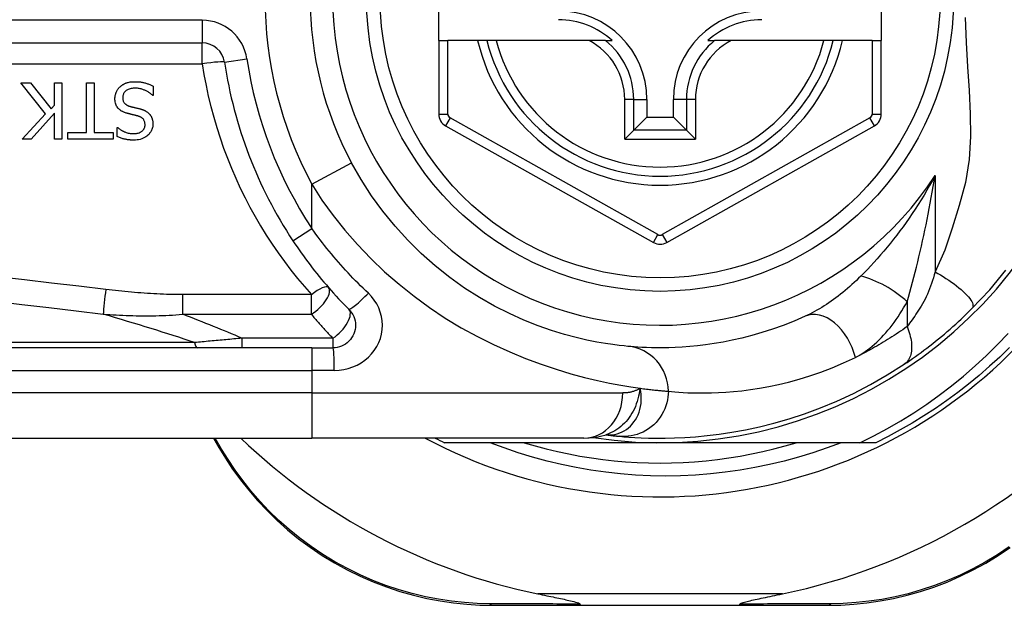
# Model space of a CAD drawing. Header units: inches. Extents: x 3.4 to 82.4, y 3.9 to 45.4.
# Tile 11 of 79: x 4.2 to 5.1, y 11.6 to 12.1. Entities that reach past the tile are written whole.
import ezdxf

# ---------------------------------------------------------------- set-up
doc = ezdxf.new("R2010")
doc.units = ezdxf.units.IN
doc.header["$MEASUREMENT"] = 0
doc.layers.add('Visible Edges(ANSI)', color=7, linetype='Continuous', lineweight=25)
doc.layers.add('Visible Tangent Edges(ANSI)', color=7, linetype='Continuous', lineweight=25)

msp = doc.modelspace()

# ---------------------------------------------------------------- linework, layer by layer
at = {"layer": 'Visible Edges(ANSI)'}
for p, q in [((4.58479, 12.1066), (4.58479, 12.1814)), ((4.97062, 12.1814), (4.97062, 12.1066)), ((3.72661, 12.10464), (4.37859, 12.10464)), ((4.58479, 12.1066), (4.58479, 12.04265)), ((4.58479, 12.1066), (4.59266, 12.1066)), ((4.61874, 12.1066), (4.59266, 12.1066)), ((4.62684, 12.1066), (4.61874, 12.1066)), ((4.63497, 12.1066), (4.62684, 12.1066)), ((4.71595, 12.1066), (4.63497, 12.1066)), ((4.73023, 12.1066), (4.71595, 12.1066)), ((4.73023, 12.1066), (4.73614, 12.1066)), ((4.81945, 12.1066), (4.82536, 12.1066)), ((4.83963, 12.1066), (4.82536, 12.1066)), ((4.92061, 12.1066), (4.83963, 12.1066)), ((4.92874, 12.1066), (4.92061, 12.1066)), ((4.93684, 12.1066), (4.92874, 12.1066)), ((4.96274, 12.1066), (4.93684, 12.1066)), ((4.96274, 12.1066), (4.97062, 12.1066)), ((4.97062, 12.04265), (4.97062, 12.1066)), ((4.24199, 12.04273), (4.22041, 12.06997)), ((4.22041, 12.06997), (4.2289, 12.06997)), ((4.2289, 12.06997), (4.24689, 12.04707)), ((4.24976, 12.06997), (4.2563, 12.06997)), ((4.24976, 12.05031), (4.24976, 12.06997)), ((4.2563, 12.06997), (4.2563, 12.02075)), ((4.2778, 12.02658), (4.2778, 12.06997)), ((4.2778, 12.06997), (4.28434, 12.06997)), ((4.28434, 12.06997), (4.28434, 12.02658)), ((4.33594, 12.06702), (4.33594, 12.0588)), ((4.33594, 12.0588), (4.33547, 12.0588)), ((4.76622, 12.05542), (4.76622, 12.03992)), ((4.78936, 12.03992), (4.78936, 12.05542)), ((4.24689, 12.04707), (4.24976, 12.05031)), ((4.22161, 12.02075), (4.24199, 12.04273)), ((4.24976, 12.04337), (4.22958, 12.02075)), ((4.24976, 12.02075), (4.24976, 12.04337)), ((4.7548, 12.02849), (4.76622, 12.03992)), ((4.76622, 12.03992), (4.78936, 12.03992)), ((4.80078, 12.02849), (4.78936, 12.03992)), ((4.3044, 12.02307), (4.3044, 12.03088)), ((4.3044, 12.03088), (4.30488, 12.03088)), ((4.59082, 12.03235), (4.77201, 11.93071)), ((4.7548, 12.02849), (4.74695, 12.02064)), ((4.78357, 11.93071), (4.96459, 12.03235)), ((4.80863, 12.02064), (4.80078, 12.02849)), ((4.22958, 12.02075), (4.22161, 12.02075)), ((4.2563, 12.02075), (4.24976, 12.02075)), ((4.26129, 12.02075), (4.26129, 12.02658)), ((4.26129, 12.02658), (4.2778, 12.02658)), ((4.30085, 12.02075), (4.26129, 12.02075)), ((4.28434, 12.02658), (4.30085, 12.02658)), ((4.30085, 12.02658), (4.30085, 12.02075)), ((4.4741, 11.83888), (3.82503, 11.83888)), ((4.4741, 11.83888), (4.49253, 11.83888)), ((4.73049, 11.76307), (4.73053, 11.76306)), ((3.82503, 11.76014), (4.4741, 11.76014)), ((4.38847, 11.76014), (4.39309, 11.75214)), ((4.71136, 11.76014), (4.4741, 11.76014)), ((4.77779, 11.75621), (4.58971, 11.75621)), ((4.95209, 11.75621), (4.77779, 11.75621)), ((4.96587, 11.75621), (4.95209, 11.75621)), ((4.63169, 11.61447), (4.70873, 11.61447)), ((4.70873, 11.61447), (4.84685, 11.61447)), ((4.84685, 11.61447), (4.92428, 11.61447))]:
    msp.add_line(p, q, dxfattribs=at)
at = {"layer": 'Visible Edges(ANSI)', "flags": 128}
for points in [[(4.30695, 12.06638), (4.30725, 12.06664), (4.30755, 12.0669), (4.30786, 12.06716), (4.30818, 12.0674), (4.3085, 12.06764), (4.30882, 12.06786), (4.30915, 12.06808), (4.30948, 12.06829), (4.30982, 12.0685), (4.31017, 12.06869), (4.31052, 12.06888), (4.31087, 12.06906), (4.31123, 12.06923), (4.31159, 12.0694), (4.31196, 12.06956), (4.31234, 12.0697), (4.31279, 12.06987), (4.31335, 12.07005), (4.31405, 12.07024), (4.31489, 12.07042), (4.31588, 12.07059), (4.31701, 12.07072), (4.31832, 12.07081), (4.31979, 12.07084)], [(4.31979, 12.07084), (4.32048, 12.07084), (4.32118, 12.07082), (4.32189, 12.0708), (4.3226, 12.07076), (4.32331, 12.07071), (4.32402, 12.07064), (4.32473, 12.07057), (4.32543, 12.07047), (4.32614, 12.07036), (4.32683, 12.07023), (4.32752, 12.07008), (4.3282, 12.06992), (4.32887, 12.06973), (4.32952, 12.06953), (4.33018, 12.06932), (4.33084, 12.0691), (4.33149, 12.06887), (4.33214, 12.06864), (4.33278, 12.06839), (4.33342, 12.06813), (4.33406, 12.06787), (4.33469, 12.06759), (4.33532, 12.06731), (4.33594, 12.06702)], [(4.30248, 12.05593), (4.30249, 12.05642), (4.30252, 12.05691), (4.30256, 12.05739), (4.30262, 12.05787), (4.30269, 12.05835), (4.30278, 12.05883), (4.30289, 12.0593), (4.30301, 12.05977), (4.30315, 12.06023), (4.3033, 12.0607), (4.30347, 12.06116), (4.30365, 12.06161), (4.30385, 12.06206), (4.30406, 12.0625), (4.30428, 12.06293), (4.30452, 12.06335), (4.30477, 12.06377), (4.30504, 12.06417), (4.30533, 12.06457), (4.30562, 12.06495), (4.30594, 12.06533), (4.30626, 12.06569), (4.3066, 12.06604), (4.30695, 12.06638)], [(4.32027, 12.06518), (4.31938, 12.06516), (4.31848, 12.06511), (4.31757, 12.06502), (4.31668, 12.06488), (4.31579, 12.06469), (4.31493, 12.06444), (4.31413, 12.06414), (4.31343, 12.06382), (4.31283, 12.06347), (4.31232, 12.06312), (4.31189, 12.06277), (4.31151, 12.06242), (4.31116, 12.06206), (4.31084, 12.06168), (4.31054, 12.06127), (4.31028, 12.06085), (4.31004, 12.0604), (4.30984, 12.05994), (4.30967, 12.05946), (4.30953, 12.05898), (4.30943, 12.05848), (4.30936, 12.05798), (4.30932, 12.05747), (4.3093, 12.05697)], [(4.33547, 12.0588), (4.33499, 12.05923), (4.33451, 12.05965), (4.33402, 12.06005), (4.33352, 12.06044), (4.33302, 12.06082), (4.3325, 12.06118), (4.33197, 12.06152), (4.33144, 12.06186), (4.33089, 12.06217), (4.33034, 12.06248), (4.32977, 12.06277), (4.3292, 12.06304), (4.32862, 12.06331), (4.32803, 12.06355), (4.32741, 12.0638), (4.32674, 12.06403), (4.32604, 12.06426), (4.32531, 12.06448), (4.32454, 12.06467), (4.32374, 12.06484), (4.32291, 12.06498), (4.32205, 12.06509), (4.32117, 12.06516), (4.32027, 12.06518)], [(4.31225, 12.04353), (4.31173, 12.04369), (4.31121, 12.04388), (4.31069, 12.04407), (4.31017, 12.04428), (4.30966, 12.04451), (4.30916, 12.04475), (4.30867, 12.045), (4.30819, 12.04528), (4.30772, 12.04557), (4.30726, 12.04588), (4.30682, 12.04621), (4.30637, 12.04658), (4.30588, 12.04703), (4.30538, 12.04755), (4.30488, 12.04815), (4.30439, 12.04885), (4.30393, 12.04964), (4.30352, 12.05047), (4.30319, 12.05134), (4.30293, 12.05223), (4.30273, 12.05314), (4.30259, 12.05406), (4.30251, 12.05499), (4.30248, 12.05593)], [(4.3093, 12.05697), (4.30932, 12.05635), (4.30937, 12.05573), (4.30947, 12.05512), (4.3096, 12.05452), (4.30979, 12.05393), (4.31002, 12.05337), (4.31028, 12.05288), (4.31055, 12.05246), (4.31082, 12.0521), (4.31108, 12.0518), (4.31134, 12.05155), (4.3116, 12.05132), (4.31187, 12.0511), (4.31215, 12.05089), (4.31245, 12.05069), (4.31275, 12.05051), (4.31306, 12.05034), (4.31337, 12.05018), (4.3137, 12.05003), (4.31402, 12.04989), (4.31435, 12.04976), (4.31469, 12.04964), (4.31503, 12.04953), (4.31537, 12.04943)], [(4.31537, 12.04943), (4.31573, 12.04932), (4.31608, 12.04923), (4.31641, 12.04914), (4.31672, 12.04906), (4.31702, 12.04898), (4.31731, 12.0489), (4.3176, 12.04883), (4.31787, 12.04876), (4.31815, 12.04869), (4.31843, 12.04862), (4.31872, 12.04855), (4.31901, 12.04848), (4.31932, 12.04841), (4.31964, 12.04833), (4.31998, 12.04825), (4.32033, 12.04817), (4.32071, 12.04807), (4.32112, 12.04798), (4.32155, 12.04787), (4.32202, 12.04776), (4.32252, 12.04763), (4.32306, 12.0475), (4.32364, 12.04735), (4.32426, 12.04719)], [(4.32426, 12.04719), (4.32455, 12.04712), (4.32483, 12.04704), (4.32512, 12.04695), (4.32541, 12.04686), (4.32569, 12.04677), (4.32598, 12.04668), (4.32626, 12.04658), (4.32654, 12.04648), (4.32683, 12.04638), (4.32711, 12.04627), (4.32738, 12.04616), (4.32766, 12.04604), (4.32793, 12.04592), (4.32821, 12.0458), (4.32848, 12.04567), (4.32874, 12.04554), (4.32903, 12.0454), (4.32938, 12.04521), (4.32979, 12.04497), (4.33025, 12.04467), (4.33074, 12.04431), (4.33128, 12.0439), (4.33183, 12.04341), (4.33239, 12.04285)], [(4.32234, 12.04093), (4.32189, 12.04106), (4.32143, 12.04117), (4.32098, 12.04129), (4.32053, 12.0414), (4.32009, 12.04152), (4.31965, 12.04163), (4.31921, 12.04173), (4.31877, 12.04184), (4.31834, 12.04195), (4.31791, 12.04205), (4.31749, 12.04216), (4.31706, 12.04226), (4.31664, 12.04236), (4.31623, 12.04246), (4.31581, 12.04257), (4.3154, 12.04267), (4.315, 12.04277), (4.3146, 12.04288), (4.3142, 12.04298), (4.3138, 12.04309), (4.31341, 12.04319), (4.31302, 12.0433), (4.31264, 12.04341), (4.31225, 12.04353)], [(4.32877, 12.03328), (4.32875, 12.03387), (4.3287, 12.03447), (4.32861, 12.03506), (4.32848, 12.03564), (4.32831, 12.03621), (4.32808, 12.03675), (4.32783, 12.03724), (4.32757, 12.03766), (4.32729, 12.03803), (4.32701, 12.03835), (4.32674, 12.03863), (4.32646, 12.03889), (4.32616, 12.03913), (4.32585, 12.03936), (4.32554, 12.03957), (4.32521, 12.03977), (4.32487, 12.03996), (4.32453, 12.04014), (4.32417, 12.0403), (4.32382, 12.04045), (4.32345, 12.04059), (4.32309, 12.04071), (4.32272, 12.04083), (4.32234, 12.04093)], [(4.33239, 12.04285), (4.3326, 12.04262), (4.33279, 12.0424), (4.33298, 12.04217), (4.33316, 12.04193), (4.33333, 12.04169), (4.3335, 12.04145), (4.33366, 12.0412), (4.33382, 12.04095), (4.33396, 12.04069), (4.33411, 12.04043), (4.33424, 12.04017), (4.33437, 12.0399), (4.3345, 12.03963), (4.33461, 12.03936), (4.33472, 12.03908), (4.33484, 12.03877), (4.33496, 12.03841), (4.33509, 12.03797), (4.33522, 12.03748), (4.33533, 12.03691), (4.33543, 12.03628), (4.33551, 12.03558), (4.33557, 12.0348), (4.33558, 12.03395)], [(4.30488, 12.03088), (4.30524, 12.03056), (4.30561, 12.03025), (4.30599, 12.02995), (4.30638, 12.02966), (4.30678, 12.02938), (4.30719, 12.02911), (4.3076, 12.02884), (4.30802, 12.02859), (4.30844, 12.02835), (4.30887, 12.02811), (4.3093, 12.02789), (4.30974, 12.02767), (4.31018, 12.02746), (4.31062, 12.02726), (4.31112, 12.02704), (4.3117, 12.02681), (4.31237, 12.02657), (4.31312, 12.02632), (4.31395, 12.0261), (4.31486, 12.0259), (4.31579, 12.02574), (4.31672, 12.02563), (4.31766, 12.02556), (4.3186, 12.02554)], [(4.3186, 12.02554), (4.31945, 12.02556), (4.3203, 12.02562), (4.32115, 12.02573), (4.32199, 12.02589), (4.32281, 12.0261), (4.32362, 12.02638), (4.32437, 12.0267), (4.32502, 12.02705), (4.32559, 12.02741), (4.32607, 12.02776), (4.32648, 12.0281), (4.32681, 12.02842), (4.32712, 12.02875), (4.3274, 12.02909), (4.32766, 12.02945), (4.3279, 12.02983), (4.3281, 12.03023), (4.32829, 12.03064), (4.32844, 12.03106), (4.32856, 12.03149), (4.32865, 12.03193), (4.32872, 12.03238), (4.32875, 12.03283), (4.32877, 12.03328)], [(4.33558, 12.03395), (4.33556, 12.03315), (4.3355, 12.03236), (4.33539, 12.03157), (4.33523, 12.03079), (4.33502, 12.03002), (4.33476, 12.02927), (4.33445, 12.02852), (4.33409, 12.02781), (4.33369, 12.02712), (4.33325, 12.02646), (4.33276, 12.02582), (4.33224, 12.02521), (4.33168, 12.02462), (4.33101, 12.024), (4.33023, 12.02335), (4.32932, 12.0227), (4.32828, 12.02207), (4.3271, 12.02148), (4.32582, 12.02096), (4.32451, 12.02055), (4.32316, 12.02025), (4.3218, 12.02004), (4.32042, 12.01991), (4.31903, 12.01988)], [(4.31903, 12.01988), (4.31847, 12.01988), (4.3179, 12.01989), (4.31733, 12.01991), (4.31676, 12.01994), (4.3162, 12.01998), (4.31563, 12.02002), (4.31507, 12.02007), (4.3145, 12.02014), (4.31394, 12.02021), (4.31338, 12.02029), (4.31282, 12.02038), (4.31226, 12.02048), (4.3117, 12.02059), (4.31115, 12.02071), (4.31057, 12.02084), (4.30997, 12.021), (4.30934, 12.02117), (4.30869, 12.02137), (4.30801, 12.02158), (4.30732, 12.02182), (4.30661, 12.02209), (4.30588, 12.02239), (4.30514, 12.02271), (4.3044, 12.02307)], [(4.74977, 11.84017), (4.74653, 11.84049), (4.74217, 11.84097), (4.73669, 11.84166), (4.73015, 11.84262), (4.72259, 11.84391), (4.71407, 11.8456), (4.70463, 11.84778), (4.69431, 11.85053), (4.68319, 11.85395), (4.6714, 11.85811), (4.65908, 11.86304), (4.64636, 11.86877), (4.63339, 11.87532), (4.6203, 11.88272), (4.60724, 11.89101), (4.59434, 11.9002), (4.58176, 11.91026), (4.56958, 11.92112), (4.55786, 11.93273), (4.54669, 11.94503), (4.53612, 11.95797), (4.52624, 11.97147), (4.51711, 11.98549), (4.50881, 11.99997)], [(4.45768, 11.93216), (4.45947, 11.92948), (4.46128, 11.92682), (4.46311, 11.92418), (4.46497, 11.92154), (4.46684, 11.91893), (4.46874, 11.91632), (4.47067, 11.91374), (4.47261, 11.91117), (4.47458, 11.90861), (4.47656, 11.90607), (4.47857, 11.90355), (4.4806, 11.90105), (4.48265, 11.89857), (4.48472, 11.8961), (4.48681, 11.89365), (4.48892, 11.89122), (4.49104, 11.88881), (4.49319, 11.88642), (4.49535, 11.88404), (4.49754, 11.88169), (4.49974, 11.87936), (4.50196, 11.87705), (4.50419, 11.87476), (4.50644, 11.87249)], [(5.04968, 11.87303), (5.06515, 11.88949), (5.07936, 11.90645)], [(4.50644, 11.87249), (4.50773, 11.87107), (4.50887, 11.86952), (4.50985, 11.86786), (4.51067, 11.86612), (4.51133, 11.8643), (4.51181, 11.86243), (4.5121, 11.86052), (4.51221, 11.85859), (4.51212, 11.85665), (4.51183, 11.85474), (4.51135, 11.85286), (4.51069, 11.85104), (4.50986, 11.84929), (4.50887, 11.84762), (4.50773, 11.84607), (4.50644, 11.84464), (4.50502, 11.84335), (4.50347, 11.84221), (4.50181, 11.84122), (4.50007, 11.84039), (4.49825, 11.83973), (4.49637, 11.83926), (4.49446, 11.83898), (4.49253, 11.83888)], [(4.99073, 11.82462), (4.99309, 11.82621), (4.99549, 11.82785), (4.99792, 11.82953), (5.00038, 11.83127), (5.00286, 11.83305), (5.00536, 11.83488), (5.00788, 11.83675), (5.01041, 11.83866), (5.01295, 11.84061), (5.01549, 11.8426), (5.01805, 11.84463), (5.02059, 11.84669), (5.02313, 11.84878), (5.02565, 11.85089), (5.02815, 11.85302), (5.03063, 11.85518), (5.0331, 11.85735), (5.03554, 11.85955), (5.03796, 11.86176), (5.04035, 11.86399), (5.04273, 11.86623), (5.04507, 11.86849), (5.04739, 11.87076), (5.04968, 11.87303)], [(4.90426, 11.86633), (4.8946, 11.86213), (4.8851, 11.85837), (4.87576, 11.85504), (4.86663, 11.8521), (4.85773, 11.84954), (4.84909, 11.84733), (4.84073, 11.84545), (4.83268, 11.84386), (4.82493, 11.84254), (4.8175, 11.84147), (4.8104, 11.84062), (4.80361, 11.83997), (4.79717, 11.83949), (4.79106, 11.83917), (4.78531, 11.83898), (4.7799, 11.83889), (4.77486, 11.83889), (4.77017, 11.83897), (4.76585, 11.8391), (4.76189, 11.83928), (4.7583, 11.83949), (4.75508, 11.83972), (4.75223, 11.83995), (4.74977, 11.84017)], [(4.95209, 11.75621), (4.96413, 11.76218), (4.97597, 11.76852), (4.98761, 11.77524), (4.99903, 11.78233), (5.01022, 11.78977), (5.02118, 11.79757), (5.03189, 11.80573), (5.04235, 11.81423), (5.05255, 11.82307), (5.06245, 11.83222), (5.07204, 11.84168), (5.08131, 11.85142)], [(5.08255, 11.83924), (5.07396, 11.83088), (5.06513, 11.82276), (5.05609, 11.81489), (5.04683, 11.80728), (5.03736, 11.79993), (5.02769, 11.79284), (5.01782, 11.78603), (5.00777, 11.77949), (4.99755, 11.77323), (4.98715, 11.76726), (4.97659, 11.76159), (4.96587, 11.75621)], [(4.74254, 11.76177), (4.74626, 11.76144), (4.75063, 11.7611), (4.75567, 11.76078), (4.76135, 11.7605), (4.76767, 11.76028), (4.77464, 11.76016), (4.78223, 11.76017), (4.79045, 11.76035), (4.79928, 11.76074), (4.80871, 11.76139), (4.81873, 11.76233), (4.82933, 11.76362), (4.84049, 11.7653), (4.85219, 11.76742), (4.8644, 11.77004), (4.87709, 11.77321), (4.89024, 11.77698), (4.9038, 11.78141), (4.91772, 11.78656), (4.93198, 11.79247), (4.94646, 11.79919), (4.96114, 11.80677), (4.97591, 11.81522), (4.99073, 11.82462)], [(4.71136, 11.76014), (4.7209, 11.76084), (4.73079, 11.76317)], [(4.73053, 11.76306), (4.73119, 11.76298), (4.73184, 11.7629), (4.73247, 11.76283), (4.73308, 11.76276), (4.73369, 11.76269), (4.73428, 11.76262), (4.73485, 11.76255), (4.73541, 11.76249), (4.73596, 11.76243), (4.7365, 11.76237), (4.73702, 11.76231), (4.73753, 11.76226), (4.73802, 11.76221), (4.7385, 11.76216), (4.73897, 11.76211), (4.73942, 11.76207), (4.73986, 11.76202), (4.74028, 11.76198), (4.74069, 11.76194), (4.74109, 11.7619), (4.74147, 11.76186), (4.74184, 11.76183), (4.74219, 11.7618), (4.74254, 11.76177)], [(4.93558, 11.75621), (4.92334, 11.75161), (4.91095, 11.74738), (4.89844, 11.74356), (4.88584, 11.74013), (4.87314, 11.73709), (4.86037, 11.73446), (4.84753, 11.73223), (4.83462, 11.7304), (4.82167, 11.72897), (4.80867, 11.72795), (4.79564, 11.72733), (4.78259, 11.72712), (4.76953, 11.72733), (4.75646, 11.72794), (4.74341, 11.72896), (4.73042, 11.73039), (4.7175, 11.73222), (4.70465, 11.73446), (4.69188, 11.7371), (4.67921, 11.74013), (4.66664, 11.74356), (4.65417, 11.74739), (4.64184, 11.7516), (4.62963, 11.75621)], [(4.65924, 11.75621), (4.66886, 11.75339), (4.67855, 11.75082), (4.6883, 11.74849), (4.69811, 11.7464), (4.70796, 11.74455), (4.71786, 11.74294), (4.72779, 11.74158), (4.73775, 11.74047), (4.74774, 11.7396), (4.75775, 11.73899), (4.76777, 11.73861), (4.77779, 11.73849), (4.78782, 11.73861), (4.79783, 11.73899), (4.80784, 11.7396), (4.81783, 11.74047), (4.82779, 11.74158), (4.83772, 11.74294), (4.84762, 11.74455), (4.85747, 11.7464), (4.86728, 11.74849), (4.87703, 11.75082), (4.88672, 11.75339), (4.89634, 11.75621)], [(4.39309, 11.75214), (4.39884, 11.74265), (4.4051, 11.73323), (4.41187, 11.7239), (4.41913, 11.71472), (4.42688, 11.70573), (4.4351, 11.69696), (4.44381, 11.68846), (4.45298, 11.68027), (4.46261, 11.67244), (4.47266, 11.66501), (4.4831, 11.65802), (4.49386, 11.65148), (4.50491, 11.64543), (4.51619, 11.63989), (4.52766, 11.63488), (4.53926, 11.63043), (4.55095, 11.62656), (4.56269, 11.62325), (4.57442, 11.62049), (4.58612, 11.61827), (4.59775, 11.61657), (4.60926, 11.61539), (4.62058, 11.6147), (4.63169, 11.61447)], [(4.92428, 11.61447), (4.93535, 11.6147), (4.94665, 11.61538), (4.95812, 11.61656), (4.96972, 11.61825), (4.98139, 11.62046), (4.99309, 11.62321), (5.0048, 11.6265), (5.01646, 11.63035), (5.02805, 11.63477), (5.03949, 11.63975), (5.05075, 11.64527), (5.06179, 11.6513), (5.07254, 11.6578), (5.08296, 11.66477)], [(4.67113, 11.62447), (4.67313, 11.62406), (4.6751, 11.62366), (4.67703, 11.62326), (4.67894, 11.62287), (4.68081, 11.62248), (4.68264, 11.6221), (4.68443, 11.62173), (4.68617, 11.62137), (4.68786, 11.62101), (4.6895, 11.62066), (4.69109, 11.62033), (4.69262, 11.62), (4.69409, 11.61968), (4.69549, 11.61937), (4.69683, 11.61907), (4.69821, 11.61876), (4.69968, 11.61842), (4.70118, 11.61805), (4.70267, 11.61768), (4.70409, 11.61729), (4.70538, 11.61691), (4.70659, 11.61649), (4.70757, 11.61605), (4.70813, 11.61555)], [(4.84745, 11.61555), (4.84784, 11.61596), (4.84856, 11.61632), (4.84939, 11.61664), (4.85034, 11.61695), (4.85135, 11.61725), (4.85241, 11.61754), (4.85358, 11.61785), (4.85484, 11.61816), (4.8562, 11.61849), (4.85765, 11.61882), (4.85917, 11.61917), (4.86076, 11.61952), (4.86242, 11.61988), (4.86413, 11.62025), (4.8659, 11.62062), (4.86774, 11.62101), (4.86964, 11.62141), (4.87161, 11.62182), (4.87363, 11.62224), (4.8757, 11.62267), (4.87782, 11.62311), (4.87999, 11.62356), (4.8822, 11.62401), (4.88445, 11.62447)], [(4.70873, 11.61447), (4.70871, 11.61448), (4.70868, 11.61448), (4.70866, 11.61449), (4.70863, 11.6145), (4.7086, 11.61452), (4.70858, 11.61454), (4.70855, 11.61457), (4.70853, 11.61459), (4.7085, 11.61463), (4.70847, 11.61466), (4.70845, 11.6147), (4.70842, 11.61475), (4.7084, 11.61479), (4.70837, 11.61484), (4.70835, 11.6149), (4.70832, 11.61495), (4.7083, 11.61502), (4.70827, 11.61508), (4.70825, 11.61515), (4.70823, 11.61522), (4.7082, 11.6153), (4.70818, 11.61538), (4.70816, 11.61546), (4.70813, 11.61555)], [(4.84685, 11.61447), (4.84687, 11.61448), (4.8469, 11.61448), (4.84692, 11.61449), (4.84695, 11.6145), (4.84698, 11.61452), (4.847, 11.61454), (4.84703, 11.61457), (4.84705, 11.61459), (4.84708, 11.61463), (4.84711, 11.61466), (4.84713, 11.6147), (4.84716, 11.61475), (4.84718, 11.61479), (4.84721, 11.61484), (4.84723, 11.6149), (4.84726, 11.61495), (4.84728, 11.61502), (4.84731, 11.61508), (4.84733, 11.61515), (4.84735, 11.61522), (4.84738, 11.6153), (4.8474, 11.61538), (4.84743, 11.61546), (4.84745, 11.61555)]]:
    msp.add_lwpolyline(points, dxfattribs=at)
at = {"layer": 'Visible Edges(ANSI)'}
msp.add_circle((4.77779, 12.144), 0.25591, dxfattribs=at)
for centre, radius, start, end in [((4.77779, 12.144), 0.43504, 241.92751, 118.07249), ((4.77779, 12.144), 0.3878, 261.33391, 70.21195), ((4.77779, 12.144), 0.30512, 151.83282, 208.16718), ((4.68921, 12.05542), 0.07702, 0, 90), ((4.86637, 12.05542), 0.07702, 90, 180), ((4.68921, 12.05542), 0.06944, 47.48259, 90), ((4.86637, 12.05542), 0.06944, 90, 132.51741), ((4.37859, 12.08496), 0.01969, 8.41327, 90), ((4.77779, 12.144), 0.15551, 193.91643, 346.08357), ((4.77779, 12.144), 0.38386, 188.41327, 213.49631), ((4.5966, 12.04265), 0.01181, 180, 240.70877), ((4.95881, 12.04265), 0.01181, 299.31319, 0), ((4.77779, 11.94101), 0.01181, 240.70877, 299.31319), ((4.77779, 12.14315), 0.52953, 281.6205, 318.6133), ((4.77779, 12.14315), 0.52953, 226.3272, 258.3795), ((4.77779, 12.144), 0.431, 242.95157, 244.12615)]:
    msp.add_arc(centre, radius, start, end, dxfattribs=at)
at = {"layer": 'Visible Tangent Edges(ANSI)'}
for p, q in [((4.37859, 12.12433), (3.72661, 12.12433)), ((4.37859, 12.12433), (4.37859, 12.10464)), ((4.37859, 12.08635), (4.37859, 12.10464)), ((4.59266, 12.04265), (4.59266, 12.1066)), ((4.96274, 12.1066), (4.96274, 12.04265)), ((4.39806, 12.08784), (4.41754, 12.09072)), ((3.72661, 12.08635), (4.37859, 12.08635)), ((4.74695, 12.02064), (4.74695, 12.05542)), ((4.7548, 12.05542), (4.74695, 12.05542)), ((4.7548, 12.02849), (4.7548, 12.05542)), ((4.7548, 12.05542), (4.76622, 12.05542)), ((4.80078, 12.05542), (4.78936, 12.05542)), ((4.80863, 12.05542), (4.80078, 12.05542)), ((4.80078, 12.05542), (4.80078, 12.02849)), ((4.80863, 12.05542), (4.80863, 12.02064)), ((4.58479, 12.04265), (4.59266, 12.04265)), ((4.59468, 12.03922), (4.59082, 12.03235)), ((4.77586, 11.93758), (4.59468, 12.03922)), ((4.96073, 12.03921), (4.77972, 11.93758)), ((4.96459, 12.03235), (4.96073, 12.03921)), ((4.96274, 12.04265), (4.97062, 12.04265)), ((4.80078, 12.02849), (4.7548, 12.02849)), ((4.74695, 12.02064), (4.80863, 12.02064)), ((4.4741, 11.98139), (4.50881, 11.99997)), ((5.0175, 11.98904), (5.0175, 11.90511)), ((4.4741, 11.94302), (4.4741, 11.98139)), ((4.45768, 11.93216), (4.4741, 11.94302)), ((4.77201, 11.93071), (4.77586, 11.93758)), ((4.77972, 11.93758), (4.78357, 11.93071)), ((4.47375, 11.88521), (4.36155, 11.88521)), ((4.36155, 11.86811), (4.36155, 11.88521)), ((4.47375, 11.86811), (4.47375, 11.88521)), ((4.99319, 11.87904), (4.99319, 11.85738)), ((4.36155, 11.86811), (4.47375, 11.86811)), ((4.41318, 11.84723), (4.41318, 11.83888)), ((4.49253, 11.84723), (4.41318, 11.84723)), ((4.49253, 11.84723), (4.49253, 11.83888)), ((4.37185, 11.84348), (3.82271, 11.84348)), ((4.4741, 11.83888), (4.4741, 11.8192)), ((3.82503, 11.8192), (4.4741, 11.8192)), ((4.49376, 11.8192), (4.4741, 11.8192)), ((4.4741, 11.8192), (4.4741, 11.79951)), ((4.4741, 11.79951), (3.82503, 11.79951)), ((4.4741, 11.79951), (4.74525, 11.79951)), ((4.4741, 11.79951), (4.4741, 11.76014)), ((4.39546, 11.75069), (4.38995, 11.76014)), ((4.88445, 11.62447), (4.67113, 11.62447))]:
    msp.add_line(p, q, dxfattribs=at)
at = {"layer": 'Visible Tangent Edges(ANSI)', "flags": 128}
for points in [[(5.04381, 12.12679), (5.0447, 12.10511), (5.0459, 12.08389), (5.04714, 12.06321), (5.04808, 12.04295), (5.04829, 12.02298), (5.0472, 12.00306), (5.0441, 11.98294), (5.03851, 11.9629), (5.03258, 11.94328), (5.02613, 11.92403), (5.0175, 11.90511)], [(4.37859, 12.08635), (4.38013, 12.07696), (4.38191, 12.06761), (4.38391, 12.05833), (4.38614, 12.0491), (4.38859, 12.03994), (4.39126, 12.03085), (4.39415, 12.02183), (4.39725, 12.01291), (4.40057, 12.00407), (4.4041, 11.99532), (4.40783, 11.98667), (4.41178, 11.97813), (4.41592, 11.96971), (4.42025, 11.96139), (4.42479, 11.95319), (4.42951, 11.94511), (4.43442, 11.93715), (4.43951, 11.92933), (4.44479, 11.92163), (4.45024, 11.91406), (4.45586, 11.90663), (4.46166, 11.89935), (4.46763, 11.8922), (4.47375, 11.88521)], [(5.0175, 11.98904), (5.01518, 11.98471), (5.01282, 11.98042), (5.01041, 11.9762), (5.00795, 11.97202), (5.00545, 11.96791), (5.00291, 11.96384), (5.00033, 11.95984), (4.99772, 11.9559), (4.99507, 11.95201), (4.99239, 11.94819), (4.98968, 11.94443), (4.98694, 11.94073), (4.98418, 11.9371), (4.9814, 11.93352), (4.97859, 11.93001), (4.97576, 11.92655), (4.97291, 11.92316), (4.97004, 11.91983), (4.96717, 11.91656), (4.96429, 11.91336), (4.9614, 11.91024), (4.95852, 11.90719), (4.95565, 11.90423), (4.9528, 11.90135)], [(4.99319, 11.87904), (4.99438, 11.88317), (4.99557, 11.88738), (4.99675, 11.89166), (4.99792, 11.89599), (4.99907, 11.90038), (5.00021, 11.90481), (5.00133, 11.90928), (5.00244, 11.91378), (5.00353, 11.91831), (5.0046, 11.92287), (5.00565, 11.92745), (5.00668, 11.93205), (5.00769, 11.93669), (5.00869, 11.94135), (5.00966, 11.94603), (5.01062, 11.95074), (5.01155, 11.95547), (5.01247, 11.96022), (5.01336, 11.96498), (5.01423, 11.96977), (5.01508, 11.97457), (5.01591, 11.97938), (5.01671, 11.9842), (5.0175, 11.98904)], [(4.4741, 11.98139), (4.48298, 11.96768), (4.49262, 11.95433), (4.50296, 11.94138), (4.51395, 11.92885), (4.52553, 11.91679), (4.53765, 11.90524), (4.55026, 11.89423), (4.5633, 11.88381), (4.57671, 11.87401), (4.59045, 11.86487), (4.60444, 11.85643), (4.61854, 11.84871), (4.63267, 11.84168), (4.6467, 11.83533), (4.66055, 11.82963), (4.67409, 11.82458), (4.68724, 11.82014), (4.69987, 11.81631), (4.7119, 11.81305), (4.72321, 11.81035), (4.73374, 11.80811), (4.74346, 11.80629), (4.75233, 11.80482), (4.76032, 11.80365)], [(4.52344, 11.88642), (4.52116, 11.88857), (4.5189, 11.89074), (4.51666, 11.89293), (4.51443, 11.89514), (4.51222, 11.89738), (4.51003, 11.89963), (4.50786, 11.9019), (4.50571, 11.90418), (4.50357, 11.90649), (4.50146, 11.90881), (4.49936, 11.91115), (4.49729, 11.91351), (4.49524, 11.91588), (4.4932, 11.91828), (4.49119, 11.92068), (4.4892, 11.92311), (4.48724, 11.92555), (4.48529, 11.928), (4.48337, 11.93047), (4.48147, 11.93295), (4.47959, 11.93545), (4.47774, 11.93796), (4.47591, 11.94048), (4.4741, 11.94302)], [(4.29457, 11.88972), (4.2709, 11.89248), (4.24723, 11.89525), (4.22356, 11.89803), (4.19989, 11.90082)], [(4.9528, 11.90135), (4.9509, 11.89947), (4.94898, 11.89762), (4.94704, 11.8958), (4.94509, 11.89402), (4.94312, 11.89227), (4.94114, 11.89055), (4.93914, 11.88886), (4.93714, 11.88722), (4.93513, 11.8856), (4.93311, 11.88403), (4.93108, 11.8825), (4.92905, 11.881), (4.927, 11.87955), (4.92495, 11.87813), (4.92289, 11.87675), (4.92082, 11.87541), (4.91875, 11.87411), (4.91667, 11.87285), (4.91459, 11.87164), (4.91251, 11.87048), (4.91044, 11.86936), (4.90837, 11.8683), (4.90631, 11.86729), (4.90426, 11.86633)], [(5.0175, 11.90511), (5.01681, 11.90253), (5.01609, 11.89998), (5.01532, 11.89747), (5.0145, 11.895), (5.01365, 11.89257), (5.01275, 11.89019), (5.01181, 11.88787), (5.01084, 11.8856), (5.00982, 11.8834), (5.00877, 11.88127), (5.00769, 11.87921), (5.00658, 11.87723), (5.00545, 11.87533), (5.0043, 11.87351), (5.00316, 11.87172), (5.00202, 11.86997), (5.00089, 11.86826), (4.99976, 11.86658), (4.99864, 11.86494), (4.99752, 11.86334), (4.99642, 11.86179), (4.99533, 11.86027), (4.99425, 11.8588), (4.99319, 11.85738)], [(5.0175, 11.90511), (5.01986, 11.90378), (5.02225, 11.90239), (5.02466, 11.90093), (5.02706, 11.89941), (5.02944, 11.89784), (5.03178, 11.89623), (5.03406, 11.89459), (5.03626, 11.89292), (5.03835, 11.89126), (5.04032, 11.88959), (5.04216, 11.88795), (5.04384, 11.88634), (5.04535, 11.88477), (5.04668, 11.88326), (5.04782, 11.88182), (5.04877, 11.88046), (5.04952, 11.87918), (5.05007, 11.878), (5.05044, 11.87692), (5.05061, 11.87593), (5.05062, 11.87506), (5.05045, 11.87428), (5.05014, 11.87361), (5.04968, 11.87303)], [(4.36155, 11.88521), (4.35875, 11.88522), (4.35595, 11.88525), (4.35315, 11.8853), (4.35035, 11.88537), (4.34756, 11.88546), (4.34476, 11.88556), (4.34196, 11.88569), (4.33916, 11.88582), (4.33637, 11.88598), (4.33357, 11.88615), (4.33078, 11.88633), (4.32799, 11.88652), (4.3252, 11.88673), (4.32241, 11.88695), (4.31962, 11.88718), (4.31683, 11.88742), (4.31404, 11.88767), (4.31126, 11.88793), (4.30847, 11.88821), (4.30569, 11.88849), (4.30291, 11.88878), (4.30013, 11.88909), (4.29735, 11.8894), (4.29457, 11.88972)], [(4.49376, 11.8192), (4.49787, 11.81939), (4.50196, 11.81996), (4.50597, 11.8209), (4.50985, 11.82221), (4.51357, 11.82386), (4.5171, 11.82585), (4.5204, 11.82814), (4.52343, 11.83072), (4.52618, 11.83357), (4.52862, 11.83668), (4.53074, 11.84), (4.53251, 11.84351), (4.53391, 11.84715), (4.53493, 11.85091), (4.53555, 11.85474), (4.53575, 11.8586), (4.53552, 11.86246), (4.53489, 11.86628), (4.53387, 11.87003), (4.53247, 11.87367), (4.53071, 11.87716), (4.52861, 11.88047), (4.52618, 11.88357), (4.52344, 11.88642)], [(4.19757, 11.87961), (4.22124, 11.87674), (4.24491, 11.87389), (4.26858, 11.87104), (4.29225, 11.8682)], [(4.94804, 11.8305), (4.95019, 11.8316), (4.95234, 11.83282), (4.95447, 11.83413), (4.95658, 11.83555), (4.95868, 11.83705), (4.96076, 11.83865), (4.96281, 11.84033), (4.96485, 11.84209), (4.96685, 11.84393), (4.96883, 11.84584), (4.97077, 11.84782), (4.97269, 11.84987), (4.97458, 11.85198), (4.97643, 11.85416), (4.97826, 11.8564), (4.98006, 11.8587), (4.98182, 11.86107), (4.98356, 11.86348), (4.98526, 11.86596), (4.98692, 11.86848), (4.98855, 11.87105), (4.99014, 11.87367), (4.99168, 11.87634), (4.99319, 11.87904)], [(4.29225, 11.8682), (4.2951, 11.86801), (4.29795, 11.86783), (4.3008, 11.86766), (4.30366, 11.86751), (4.30652, 11.86737), (4.30938, 11.86725), (4.31225, 11.86714), (4.31512, 11.86705), (4.318, 11.86697), (4.32087, 11.8669), (4.32376, 11.86686), (4.32664, 11.86683), (4.32953, 11.86682), (4.33242, 11.86682), (4.33532, 11.86685), (4.33822, 11.8669), (4.34112, 11.86696), (4.34403, 11.86705), (4.34694, 11.86716), (4.34985, 11.8673), (4.35277, 11.86746), (4.3557, 11.86765), (4.35862, 11.86787), (4.36155, 11.86811)], [(4.47375, 11.86811), (4.47451, 11.86721), (4.47527, 11.86631), (4.47604, 11.86541), (4.4768, 11.86452), (4.47757, 11.86363), (4.47834, 11.86274), (4.47911, 11.86185), (4.47988, 11.86097), (4.48066, 11.86009), (4.48144, 11.85922), (4.48222, 11.85834), (4.483, 11.85747), (4.48378, 11.8566), (4.48457, 11.85573), (4.48535, 11.85487), (4.48614, 11.85401), (4.48693, 11.85315), (4.48773, 11.8523), (4.48852, 11.85145), (4.48932, 11.8506), (4.49012, 11.84975), (4.49092, 11.84891), (4.49172, 11.84806), (4.49253, 11.84723)], [(4.99319, 11.85738), (4.99129, 11.85603), (4.98939, 11.8547), (4.98748, 11.8534), (4.98559, 11.85212), (4.9837, 11.85086), (4.98182, 11.84962), (4.97993, 11.84841), (4.97804, 11.84721), (4.97615, 11.84603), (4.97426, 11.84486), (4.97237, 11.84372), (4.97049, 11.84259), (4.9686, 11.84148), (4.96671, 11.84039), (4.96483, 11.83932), (4.96295, 11.83826), (4.96107, 11.83723), (4.95919, 11.83621), (4.95732, 11.83522), (4.95546, 11.83424), (4.9536, 11.83328), (4.95174, 11.83233), (4.94989, 11.83141), (4.94804, 11.8305)], [(4.99319, 11.85738), (4.99386, 11.8557), (4.99447, 11.854), (4.99503, 11.85229), (4.99553, 11.85057), (4.99597, 11.84885), (4.99634, 11.84714), (4.99665, 11.84544), (4.99688, 11.84376), (4.99704, 11.84211), (4.99712, 11.84049), (4.99712, 11.83891), (4.99705, 11.83738), (4.9969, 11.83591), (4.99667, 11.8345), (4.99636, 11.83316), (4.99599, 11.83188), (4.99554, 11.83069), (4.99502, 11.82957), (4.99444, 11.82853), (4.9938, 11.82758), (4.99311, 11.82671), (4.99236, 11.82593), (4.99156, 11.82523), (4.99073, 11.82462)], [(4.41318, 11.84723), (4.41144, 11.84706), (4.40971, 11.8469), (4.40798, 11.84674), (4.40624, 11.84658), (4.40451, 11.84642), (4.40278, 11.84626), (4.40105, 11.8461), (4.39932, 11.84594), (4.39759, 11.84578), (4.39586, 11.84562), (4.39414, 11.84547), (4.39241, 11.84531), (4.39069, 11.84515), (4.38897, 11.845), (4.38725, 11.84484), (4.38553, 11.84469), (4.38381, 11.84454), (4.38209, 11.84438), (4.38038, 11.84423), (4.37867, 11.84408), (4.37696, 11.84393), (4.37525, 11.84378), (4.37355, 11.84363), (4.37185, 11.84348)], [(4.78502, 11.80097), (4.78762, 11.80072), (4.79062, 11.80046), (4.79402, 11.8002), (4.79781, 11.79996), (4.80198, 11.79976), (4.80655, 11.79961), (4.81149, 11.79952), (4.81682, 11.79952), (4.82252, 11.79962), (4.82859, 11.79984), (4.83504, 11.8002), (4.84184, 11.80074), (4.84899, 11.80148), (4.85649, 11.80244), (4.86433, 11.80365), (4.87251, 11.80513), (4.88101, 11.80692), (4.88983, 11.80905), (4.89895, 11.81155), (4.90833, 11.81444), (4.91797, 11.81775), (4.92782, 11.82152), (4.93785, 11.82576), (4.94804, 11.8305)], [(4.76032, 11.80365), (4.75997, 11.80127), (4.75954, 11.79892), (4.75904, 11.79662), (4.75846, 11.79436), (4.75781, 11.79215), (4.75708, 11.78999), (4.75626, 11.78787), (4.75536, 11.78582), (4.75438, 11.78381), (4.7533, 11.78187), (4.75214, 11.77998), (4.7509, 11.77816), (4.74958, 11.77641), (4.74818, 11.77475), (4.7467, 11.77316), (4.74516, 11.77166), (4.74355, 11.77025), (4.74188, 11.76894), (4.74015, 11.76771), (4.73837, 11.76659), (4.73653, 11.76557), (4.73465, 11.76466), (4.73273, 11.76386), (4.73078, 11.76316)], [(4.73181, 11.76297), (4.73399, 11.76294), (4.73618, 11.76309), (4.73834, 11.76343), (4.74048, 11.76395), (4.74256, 11.76465), (4.74459, 11.76553), (4.74655, 11.76658), (4.74844, 11.7678), (4.75024, 11.76918), (4.75194, 11.77072), (4.75352, 11.77241), (4.75499, 11.77424), (4.75633, 11.7762), (4.75754, 11.77828), (4.7586, 11.78048), (4.7595, 11.78279), (4.76024, 11.78519), (4.76081, 11.78768), (4.7612, 11.79023), (4.76141, 11.79284), (4.76143, 11.7955), (4.76126, 11.79819), (4.7609, 11.80092), (4.76032, 11.80365)], [(4.78502, 11.80097), (4.78493, 11.79852), (4.78469, 11.79601), (4.78429, 11.79346), (4.7837, 11.79089), (4.78293, 11.78832), (4.78196, 11.78576), (4.78081, 11.78324), (4.77946, 11.78077), (4.77793, 11.77838), (4.77621, 11.77609), (4.77433, 11.77393), (4.77229, 11.7719), (4.77011, 11.77003), (4.7678, 11.76833), (4.76539, 11.76681), (4.7629, 11.76549), (4.76035, 11.76436), (4.75777, 11.76343), (4.75516, 11.7627), (4.75256, 11.76216), (4.74998, 11.7618), (4.74744, 11.76163), (4.74495, 11.76162), (4.74254, 11.76177)], [(4.76032, 11.80365), (4.75977, 11.80331), (4.75921, 11.80298), (4.75865, 11.80267), (4.75807, 11.80237), (4.75749, 11.80208), (4.7569, 11.80181), (4.75631, 11.80156), (4.75571, 11.80132), (4.7551, 11.8011), (4.75448, 11.80089), (4.75386, 11.8007), (4.75323, 11.80052), (4.7526, 11.80036), (4.75196, 11.80021), (4.75131, 11.80007), (4.75066, 11.79996), (4.75, 11.79985), (4.74934, 11.79976), (4.74867, 11.79968), (4.74799, 11.79962), (4.74732, 11.79957), (4.74663, 11.79954), (4.74594, 11.79952), (4.74525, 11.79951)], [(4.76032, 11.80365), (4.76178, 11.80346), (4.76321, 11.80327), (4.76459, 11.80309), (4.76595, 11.80292), (4.76726, 11.80276), (4.76854, 11.80261), (4.76979, 11.80246), (4.77099, 11.80232), (4.77216, 11.80219), (4.77328, 11.80207), (4.77437, 11.80195), (4.77543, 11.80184), (4.77644, 11.80174), (4.77742, 11.80164), (4.77835, 11.80155), (4.77925, 11.80147), (4.78011, 11.80139), (4.78093, 11.80132), (4.78171, 11.80125), (4.78245, 11.80118), (4.78315, 11.80112), (4.78381, 11.80107), (4.78443, 11.80102), (4.78502, 11.80097)], [(4.73053, 11.76306), (4.73057, 11.76306), (4.7306, 11.76305), (4.73064, 11.76305), (4.73068, 11.76305), (4.73072, 11.76304), (4.73076, 11.76304), (4.73081, 11.76303), (4.73085, 11.76303), (4.7309, 11.76303), (4.73095, 11.76302), (4.731, 11.76302), (4.73105, 11.76301), (4.7311, 11.76301), (4.73116, 11.76301), (4.73121, 11.763), (4.73127, 11.763), (4.73133, 11.76299), (4.7314, 11.76299), (4.73146, 11.76299), (4.73153, 11.76298), (4.7316, 11.76298), (4.73167, 11.76297), (4.73174, 11.76297), (4.73181, 11.76297)], [(4.62924, 11.61581), (4.61838, 11.61607), (4.60729, 11.61679), (4.59604, 11.61798), (4.58466, 11.61968), (4.57321, 11.62189), (4.56173, 11.62462), (4.55025, 11.62789), (4.5388, 11.6317), (4.52744, 11.63606), (4.51622, 11.64098), (4.50517, 11.64641), (4.49436, 11.65234), (4.48382, 11.65874), (4.47359, 11.66558), (4.46374, 11.67285), (4.4543, 11.6805), (4.44531, 11.68851), (4.43677, 11.69681), (4.42869, 11.70537), (4.42108, 11.71416), (4.41395, 11.72312), (4.40729, 11.73223), (4.40113, 11.74143), (4.39546, 11.75069)], [(5.08204, 11.66535), (5.07183, 11.65853), (5.0613, 11.65216), (5.0505, 11.64626), (5.03947, 11.64085), (5.02827, 11.63596), (5.01693, 11.63162), (5.00552, 11.62783), (4.99406, 11.62458), (4.98261, 11.62186), (4.97119, 11.61966), (4.95984, 11.61798), (4.94862, 11.61678), (4.93756, 11.61607), (4.92673, 11.61581)], [(4.70813, 11.61555), (4.70469, 11.61555), (4.70127, 11.61556), (4.69785, 11.61557), (4.69445, 11.61558), (4.69106, 11.61559), (4.68768, 11.6156), (4.68431, 11.61561), (4.68096, 11.61562), (4.67761, 11.61563), (4.67428, 11.61564), (4.67097, 11.61565), (4.66767, 11.61566), (4.66438, 11.61567), (4.66111, 11.61568), (4.65785, 11.61569), (4.65461, 11.6157), (4.65138, 11.61572), (4.64817, 11.61573), (4.64497, 11.61574), (4.64179, 11.61575), (4.63863, 11.61577), (4.63548, 11.61578), (4.63236, 11.61579), (4.62924, 11.61581)], [(4.92673, 11.61581), (4.9236, 11.61579), (4.92046, 11.61578), (4.9173, 11.61577), (4.91412, 11.61575), (4.91092, 11.61574), (4.90771, 11.61573), (4.90449, 11.61572), (4.90124, 11.61571), (4.89798, 11.61569), (4.89471, 11.61568), (4.89142, 11.61567), (4.88812, 11.61566), (4.8848, 11.61565), (4.88147, 11.61564), (4.87812, 11.61563), (4.87476, 11.61562), (4.87139, 11.61561), (4.86801, 11.6156), (4.86461, 11.61559), (4.8612, 11.61558), (4.85778, 11.61557), (4.85435, 11.61556), (4.8509, 11.61555), (4.84745, 11.61555)]]:
    msp.add_lwpolyline(points, dxfattribs=at)
at = {"layer": 'Visible Tangent Edges(ANSI)'}
msp.add_circle((4.77779, 12.144), 0.24409, dxfattribs=at)
for centre, radius, start, end in [((4.77779, 12.144), 0.28543, 32.8812, 327.1188), ((4.77779, 12.144), 0.34449, 151.83282, 208.16718), ((4.37859, 12.08496), 0.03937, 8.41327, 90), ((4.77779, 12.144), 0.16339, 193.23324, 346.76676), ((4.77779, 12.144), 0.14764, 194.67485, 345.32515), ((4.68921, 12.05542), 0.05775, 0, 62.41478), ((4.68921, 12.05542), 0.06559, 0, 51.29033), ((4.86637, 12.05542), 0.06559, 128.70967, 180), ((4.86637, 12.05542), 0.05775, 117.58522, 180), ((4.77779, 12.144), 0.36417, 188.41327, 213.49631), ((4.5966, 12.04265), 0.00394, 180, 240.70877), ((4.95881, 12.04265), 0.00394, 299.31319, 0), ((4.77779, 11.94101), 0.00394, 240.70877, 299.31319)]:
    msp.add_arc(centre, radius, start, end, dxfattribs=at)
for centre, major_axis, ratio, start_param, end_param in [((4.37859, 12.08496), (0.01947, 0.00288), 0.069894, 0, 1.560459), ((4.96889, 11.87904), (0.034, -0.01985), 0.367954, 1.008544, 2.26339), ((4.29457, 11.88329), (0.00234, 0.01955), 0.041071, 1.240547, 2.457785), ((4.47375, 11.87865), (0.01483, 0.01294), 0.257129, 0, 1.350045), ((4.47375, 11.87865), (0.01483, 0.01294), 0.431187, 4.352465, 6.283185), ((4.52036, 11.88642), (-0.01392, -0.01392), 0.111497, 0, 1.681769), ((4.49253, 11.85857), (0.01392, 0.01392), 0.446023, 4.292626, 6.283185), ((0.86224, 12.08364), (3.67256, -0.33874), 0.074886, 0.305987, 0.372439), ((0.87153, 12.144), (3.67247, -0.40075), 0.088107, 0.277502, 0.326292), ((4.92057, 11.8305), (-0.01632, 0.03583), 0.663135, 4.419079, 6.283185), ((4.37417, 11.85857), (0, -0.01969), 0.183721, 5.58589, 6.283185), ((4.49253, 11.8192), (0, 0.01969), 0.062411, 4.712389, 6.283185), ((4.74615, 11.80097), (0.00362, 0.0392), 0.987056, 4.803178, 6.283185), ((4.71136, 11.79951), (0, -0.03937), 0.860915, 0, 1.570796), ((4.71777, 11.56665), (0.01245, 0.19646), 0.394768, 6.26267, 6.279105), ((4.40175, 11.75715), (-0.00866, -0.005), 0.489372, 0, 0.521893), ((4.63169, 11.62447), (0, -0.01), 0.489692, 5.761173, 6.283185), ((4.92428, 11.62447), (0, -0.01), 0.490597, 0, 0.522348)]:
    msp.add_ellipse(centre, major_axis=major_axis, ratio=ratio, start_param=start_param, end_param=end_param, dxfattribs=at)

doc.saveas('drawing.dxf')
